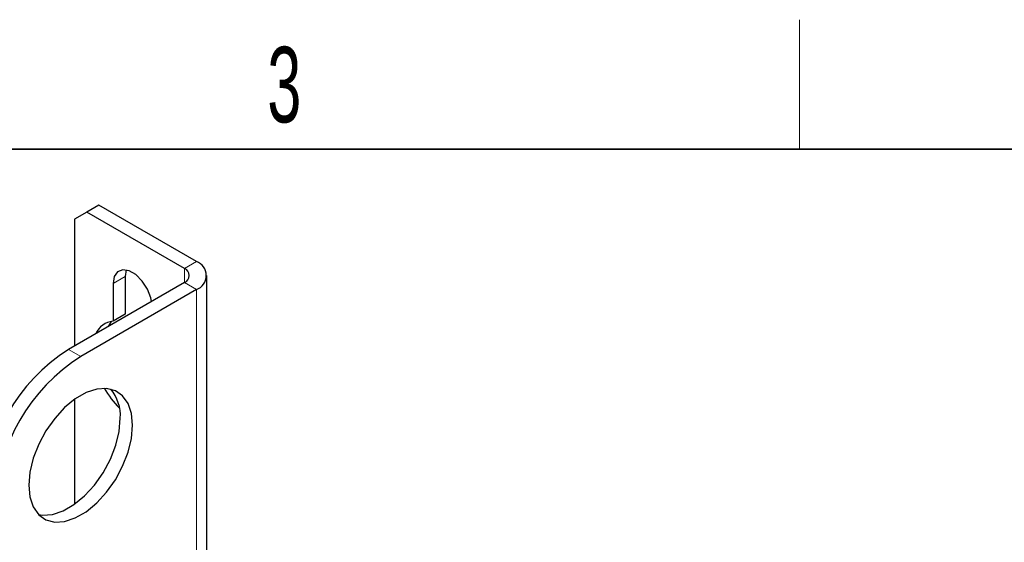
# Paper-space layout 'Blatt2' of a CAD drawing. Header units: millimetres. Extents: x 5 to 418, y 2 to 292.
# Tile 56 of 77: x 133 to 179, y 264 to 288. Entities that reach past the tile are written whole.
import ezdxf

# ---------------------------------------------------------------- set-up
doc = ezdxf.new("R2010")
doc.units = ezdxf.units.MM
doc.layers.add('SLD-0', color=7, linetype='Continuous')
doc.styles.add('SLDTEXTSTYLE0', font='TXT', dxfattribs={"width": 0.605})

psp = doc.layouts.new('Blatt2')

# ---------------------------------------------------------------- linework, layer by layer
at = {"color": 7, "linetype": 'Continuous', "lineweight": 25}
for p, q in [((136.191, 279.585), (135.625, 279.258)), ((136.756, 279.912), (136.191, 279.585)), ((140.716, 276.973), (136.191, 279.585)), ((141.282, 277.299), (136.756, 279.912)), ((135.625, 279.258), (135.625, 273.38)), ((138.021, 276.905), (137.973, 276.597)), ((140.716, 276.319), (135.342, 273.217)), ((137.407, 276.27), (137.407, 274.525)), ((137.973, 276.597), (137.973, 274.852)), ((141.751, 262.579), (141.751, 276.646)), ((141.282, 275.993), (135.908, 272.891)), ((137.326, 274.516), (137.181, 274.279)), ((137.973, 274.852), (137.407, 274.525)), ((135.625, 270.912), (135.625, 266.051))]:
    psp.add_line(p, q, dxfattribs=at)
at = {"color": 7, "linetype": 'Continuous', "lineweight": 18}
for p, q in [((140.716, 276.973), (141.282, 277.299)), ((140.716, 276.973), (140.716, 276.319)), ((137.973, 276.597), (137.407, 276.27)), ((140.716, 276.319), (141.282, 275.993)), ((141.282, 275.993), (141.282, 262.308)), ((135.342, 273.217), (135.908, 272.891))]:
    psp.add_line(p, q, dxfattribs=at)
at = {"color": 7, "linetype": 'Continuous', "lineweight": 25, "flags": 128}
for points in [[(139.199, 275.444), (139.163, 275.614), (139.005, 276.019), (138.765, 276.391), (138.469, 276.686), (138.155, 276.868), (137.86, 276.914), (137.619, 276.82), (137.462, 276.596), (137.407, 276.27)], [(138.312, 269.706), (138.26, 270.253), (138.104, 270.715), (137.853, 271.073), (137.517, 271.31), (137.11, 271.416), (136.651, 271.387), (136.159, 271.224), (135.657, 270.934), (135.165, 270.529), (134.706, 270.028), (134.299, 269.452), (133.963, 268.827), (133.712, 268.179), (133.556, 267.538), (133.504, 266.93), (133.556, 266.383), (133.712, 265.921), (133.963, 265.563), (134.299, 265.326), (134.706, 265.22), (135.165, 265.249), (135.657, 265.412), (136.159, 265.702), (136.651, 266.106), (137.11, 266.608), (137.517, 267.183), (137.853, 267.809), (138.104, 268.457), (138.26, 269.098), (138.312, 269.706)], [(133.949, 265.578), (134.14, 265.546), (134.599, 265.575), (135.091, 265.738), (135.594, 266.029), (136.085, 266.433), (136.544, 266.934), (136.951, 267.51), (137.287, 268.135), (137.539, 268.783), (137.694, 269.425), (137.746, 270.032)]]:
    psp.add_lwpolyline(points, dxfattribs=at)
at = {"color": 7, "linetype": 'Continuous', "lineweight": 25}
for centre, radius, start, end in [((141.034, 276.646), 0.699, 290.7834, 69.2166), ((140.592, 276.646), 0.349, 290.7834, 69.2166), ((137.475, 273.598), 0.93, 94.217, 157.5926), ((139.943, 265.988), 8.569, 122.4763, 177.5237), ((140.509, 265.662), 8.569, 122.4764, 177.5236), ((140.707, 273.524), 4.26, 209.5653, 225.2691), ((135.824, 270.149), 1.926, 356.5266, 39.9128)]:
    psp.add_arc(centre, radius, start, end, dxfattribs=at)
at = {"layer": 'SLD-0', "lineweight": 18}
psp.add_line((169.25, 282.5), (169.25, 288.5), dxfattribs=at)
at = {"layer": 'SLD-0', "lineweight": 35}
psp.add_line((408, 282.5), (26, 282.5), dxfattribs=at)

# ---------------------------------------------------------------- texts
at = {"layer": 'SLD-0', "insert": (145.353, 287.243), "char_height": 3.5, "attachment_point": 2, "style": 'SLDTEXTSTYLE0'}
psp.add_mtext('3', dxfattribs=at)

doc.saveas('drawing.dxf')
